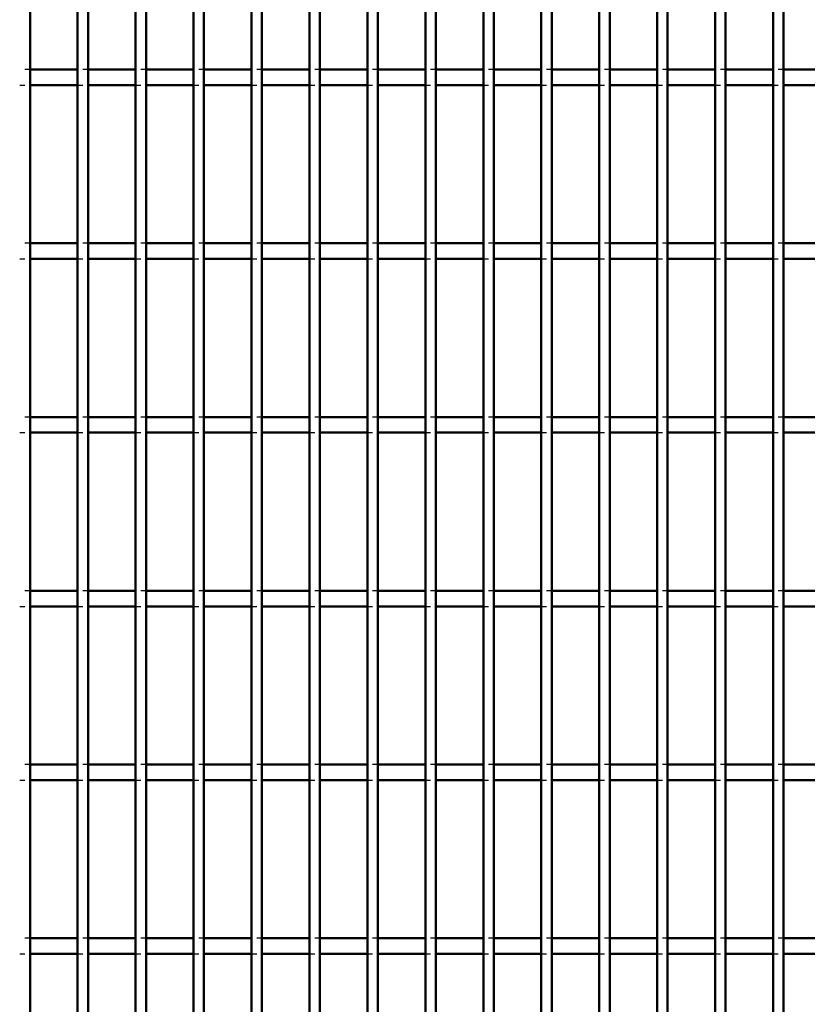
# Model space of a CAD drawing. Header units: millimetres. Extents: x -846 to 505, y -500 to 878.
# Tile 5 of 29: x -323 to -172, y -311 to -122. Entities that reach past the tile are written whole.
import ezdxf

# ---------------------------------------------------------------- set-up
doc = ezdxf.new("R2010")
doc.units = ezdxf.units.MM
doc.linetypes.add('Dashed', pattern=[2, 1, -1])
doc.layers.add('AM_0', color=7, linetype='Continuous', lineweight=50)
doc.layers.add('AM_9', color=6, linetype='Dashed', lineweight=25)

# ---------------------------------------------------------------- blocks, each defined once
blk = doc.blocks.new('18_x4pov1a4flwqliqaw0g93btyg________0_in_LPPX423303311311100010003500_4')
at = {"layer": 'AM_0'}
blk.add_line((-321.19, -497), (-321.19, 497), dxfattribs=at)
blk = doc.blocks.new('19_z1oc4h53b6delawbip8krrg8l________0_in_LPPX423303311311100010003500_4')
at = {"layer": 'AM_0'}
for p, q in [((-312.08, -497), (-312.08, 497)), ((-310.08, -497), (-310.08, 497))]:
    blk.add_line(p, q, dxfattribs=at)
blk = doc.blocks.new('20_htrxvf9qqv1f6ksux4puq56mo________0_in_LPPX423303311311100010003500_4')
at = {"layer": 'AM_0'}
for p, q in [((-300.97, -497), (-300.97, 497)), ((-298.97, -497), (-298.97, 497))]:
    blk.add_line(p, q, dxfattribs=at)
blk = doc.blocks.new('21_z3f37wu96r2i5hkonkqvdqapl________0_in_LPPX423303311311100010003500_4')
at = {"layer": 'AM_0'}
for p, q in [((-289.86, -497), (-289.86, 497)), ((-287.86, -497), (-287.86, 497))]:
    blk.add_line(p, q, dxfattribs=at)
blk = doc.blocks.new('22_27lgq3tfah14tzc9jym03ty7w________0_in_LPPX423303311311100010003500_4')
at = {"layer": 'AM_0'}
for p, q in [((-278.75, -497), (-278.75, 497)), ((-276.75, -497), (-276.75, 497))]:
    blk.add_line(p, q, dxfattribs=at)
blk = doc.blocks.new('23_3edjdmgdefgwkhxizdylxlzo0________0_in_LPPX423303311311100010003500_4')
at = {"layer": 'AM_0'}
for p, q in [((-267.64, -497), (-267.64, 497)), ((-265.64, -497), (-265.64, 497))]:
    blk.add_line(p, q, dxfattribs=at)
blk = doc.blocks.new('24_54ahxh4t5dsi9yxnaf7bs1s8f________0_in_LPPX423303311311100010003500_4')
at = {"layer": 'AM_0'}
for p, q in [((-256.53, -497), (-256.53, 497)), ((-254.53, -497), (-254.53, 497))]:
    blk.add_line(p, q, dxfattribs=at)
blk = doc.blocks.new('25_canz0hk7z2whnla3wmxw976bt________0_in_LPPX423303311311100010003500_4')
at = {"layer": 'AM_0'}
for p, q in [((-245.42, -497), (-245.42, 497)), ((-243.42, -497), (-243.42, 497))]:
    blk.add_line(p, q, dxfattribs=at)
blk = doc.blocks.new('26_tx12vktngteh5cqsidoumo75l________0_in_LPPX423303311311100010003500_4')
at = {"layer": 'AM_0'}
for p, q in [((-234.31, -497), (-234.31, 497)), ((-232.31, -497), (-232.31, 497))]:
    blk.add_line(p, q, dxfattribs=at)
blk = doc.blocks.new('27_kdhzj16nyavt2wxmjmy9kp47p________0_in_LPPX423303311311100010003500_4')
at = {"layer": 'AM_0'}
for p, q in [((-223.2, -497), (-223.2, 497)), ((-221.2, -497), (-221.2, 497))]:
    blk.add_line(p, q, dxfattribs=at)
blk = doc.blocks.new('28_5pjpwy65kkpyl3dc7l3vzew7x________0_in_LPPX423303311311100010003500_4')
at = {"layer": 'AM_0'}
for p, q in [((-212.09, -497), (-212.09, 497)), ((-210.09, -497), (-210.09, 497))]:
    blk.add_line(p, q, dxfattribs=at)
blk = doc.blocks.new('29_6xrg8qkz9d5b4hzpdn4rkkqee________0_in_LPPX423303311311100010003500_4')
at = {"layer": 'AM_0'}
for p, q in [((-200.98, -497), (-200.98, 497)), ((-198.98, -497), (-198.98, 497))]:
    blk.add_line(p, q, dxfattribs=at)
blk = doc.blocks.new('30_fz5p0l7v9xc4fz7v9cayrud8h________0_in_LPPX423303311311100010003500_4')
at = {"layer": 'AM_0'}
for p, q in [((-189.87, -497), (-189.87, 497)), ((-187.87, -497), (-187.87, 497))]:
    blk.add_line(p, q, dxfattribs=at)
blk = doc.blocks.new('31_a3guwkcbmlv58r2bqrnuq68kn________0_in_LPPX423303311311100010003500_4')
at = {"layer": 'AM_0'}
for p, q in [((-178.76, -497), (-178.76, 497)), ((-176.76, -497), (-176.76, 497))]:
    blk.add_line(p, q, dxfattribs=at)
blk = doc.blocks.new('98_1lgt7thnl6muphj89sa5wwdxe________0_in_LPPX423303311311100010003500_4')
at = {"layer": 'AM_0'}
for p, q in [((-321.19, -301.47), (-321.19, -298.47)), ((-312.08, -298.47), (-321.19, -298.47)), ((-312.08, -298.47), (-312.08, -301.47)), ((-310.08, -301.47), (-310.08, -298.47)), ((-300.97, -298.47), (-310.08, -298.47)), ((-300.97, -298.47), (-300.97, -301.47)), ((-289.86, -298.47), (-298.97, -298.47)), ((-298.97, -301.47), (-298.97, -298.47)), ((-289.86, -298.47), (-289.86, -301.47)), ((-287.86, -301.47), (-287.86, -298.47)), ((-278.75, -298.47), (-287.86, -298.47)), ((-278.75, -298.47), (-278.75, -301.47)), ((-267.64, -298.47), (-276.75, -298.47)), ((-276.75, -301.47), (-276.75, -298.47)), ((-267.64, -298.47), (-267.64, -301.47)), ((-265.64, -301.47), (-265.64, -298.47)), ((-256.53, -298.47), (-265.64, -298.47)), ((-256.53, -298.47), (-256.53, -301.47)), ((-254.53, -301.47), (-254.53, -298.47)), ((-245.42, -298.47), (-254.53, -298.47)), ((-245.42, -298.47), (-245.42, -301.47)), ((-243.42, -301.47), (-243.42, -298.47)), ((-234.31, -298.47), (-243.42, -298.47)), ((-234.31, -298.47), (-234.31, -301.47)), ((-223.2, -298.47), (-232.31, -298.47)), ((-232.31, -301.47), (-232.31, -298.47)), ((-223.2, -298.47), (-223.2, -301.47)), ((-221.2, -301.47), (-221.2, -298.47)), ((-212.09, -298.47), (-221.2, -298.47)), ((-212.09, -298.47), (-212.09, -301.47)), ((-200.98, -298.47), (-210.09, -298.47)), ((-210.09, -301.47), (-210.09, -298.47)), ((-200.98, -298.47), (-200.98, -301.47)), ((-198.98, -301.47), (-198.98, -298.47)), ((-189.87, -298.47), (-198.98, -298.47)), ((-189.87, -298.47), (-189.87, -301.47)), ((-187.87, -301.47), (-187.87, -298.47)), ((-178.76, -298.47), (-187.87, -298.47)), ((-178.76, -298.47), (-178.76, -301.47)), ((-176.76, -301.47), (-176.76, -298.47)), ((-167.65, -298.47), (-176.76, -298.47)), ((-312.08, -301.47), (-321.19, -301.47)), ((-300.97, -301.47), (-310.08, -301.47)), ((-289.86, -301.47), (-298.97, -301.47)), ((-278.75, -301.47), (-287.86, -301.47)), ((-267.64, -301.47), (-276.75, -301.47)), ((-256.53, -301.47), (-265.64, -301.47)), ((-245.42, -301.47), (-254.53, -301.47)), ((-234.31, -301.47), (-243.42, -301.47)), ((-223.2, -301.47), (-232.31, -301.47)), ((-212.09, -301.47), (-221.2, -301.47)), ((-200.98, -301.47), (-210.09, -301.47)), ((-189.87, -301.47), (-198.98, -301.47)), ((-178.76, -301.47), (-187.87, -301.47)), ((-167.65, -301.47), (-176.76, -301.47))]:
    blk.add_line(p, q, dxfattribs=at)
at = {"layer": 'AM_9'}
for p, q in [((-321.19, -298.47), (-323.19, -298.47)), ((-310.08, -298.47), (-312.08, -298.47)), ((-298.97, -298.47), (-300.97, -298.47)), ((-287.86, -298.47), (-289.86, -298.47)), ((-276.75, -298.47), (-278.75, -298.47)), ((-265.64, -298.47), (-267.64, -298.47)), ((-254.53, -298.47), (-256.53, -298.47)), ((-243.42, -298.47), (-245.42, -298.47)), ((-232.31, -298.47), (-234.31, -298.47)), ((-221.2, -298.47), (-223.2, -298.47)), ((-210.09, -298.47), (-212.09, -298.47)), ((-198.98, -298.47), (-200.98, -298.47)), ((-187.87, -298.47), (-189.87, -298.47)), ((-176.76, -298.47), (-178.76, -298.47)), ((-323.19, -301.47), (-321.19, -301.47)), ((-312.08, -301.47), (-310.08, -301.47)), ((-300.97, -301.47), (-298.97, -301.47)), ((-289.86, -301.47), (-287.86, -301.47)), ((-278.75, -301.47), (-276.75, -301.47)), ((-267.64, -301.47), (-265.64, -301.47)), ((-256.53, -301.47), (-254.53, -301.47)), ((-245.42, -301.47), (-243.42, -301.47)), ((-234.31, -301.47), (-232.31, -301.47)), ((-223.2, -301.47), (-221.2, -301.47)), ((-212.09, -301.47), (-210.09, -301.47)), ((-200.98, -301.47), (-198.98, -301.47)), ((-189.87, -301.47), (-187.87, -301.47)), ((-178.76, -301.47), (-176.76, -301.47))]:
    blk.add_line(p, q, dxfattribs=at)
blk = doc.blocks.new('99_r4rdjxyrqmy1hs6cznn6t2m8b________0_in_LPPX423303311311100010003500_4')
at = {"layer": 'AM_0'}
for p, q in [((-321.19, -268.14), (-321.19, -265.14)), ((-312.08, -265.14), (-321.19, -265.14)), ((-312.08, -265.14), (-312.08, -268.14)), ((-310.08, -268.14), (-310.08, -265.14)), ((-300.97, -265.14), (-310.08, -265.14)), ((-300.97, -265.14), (-300.97, -268.14)), ((-289.86, -265.14), (-298.97, -265.14)), ((-298.97, -268.14), (-298.97, -265.14)), ((-289.86, -265.14), (-289.86, -268.14)), ((-287.86, -268.14), (-287.86, -265.14)), ((-278.75, -265.14), (-287.86, -265.14)), ((-278.75, -265.14), (-278.75, -268.14)), ((-267.64, -265.14), (-276.75, -265.14)), ((-276.75, -268.14), (-276.75, -265.14)), ((-267.64, -265.14), (-267.64, -268.14)), ((-265.64, -268.14), (-265.64, -265.14)), ((-256.53, -265.14), (-265.64, -265.14)), ((-256.53, -265.14), (-256.53, -268.14)), ((-254.53, -268.14), (-254.53, -265.14)), ((-245.42, -265.14), (-254.53, -265.14)), ((-245.42, -265.14), (-245.42, -268.14)), ((-243.42, -268.14), (-243.42, -265.14)), ((-234.31, -265.14), (-243.42, -265.14)), ((-234.31, -265.14), (-234.31, -268.14)), ((-223.2, -265.14), (-232.31, -265.14)), ((-232.31, -268.14), (-232.31, -265.14)), ((-223.2, -265.14), (-223.2, -268.14)), ((-221.2, -268.14), (-221.2, -265.14)), ((-212.09, -265.14), (-221.2, -265.14)), ((-212.09, -265.14), (-212.09, -268.14)), ((-200.98, -265.14), (-210.09, -265.14)), ((-210.09, -268.14), (-210.09, -265.14)), ((-200.98, -265.14), (-200.98, -268.14)), ((-198.98, -268.14), (-198.98, -265.14)), ((-189.87, -265.14), (-198.98, -265.14)), ((-189.87, -265.14), (-189.87, -268.14)), ((-187.87, -268.14), (-187.87, -265.14)), ((-178.76, -265.14), (-187.87, -265.14)), ((-178.76, -265.14), (-178.76, -268.14)), ((-176.76, -268.14), (-176.76, -265.14)), ((-167.65, -265.14), (-176.76, -265.14)), ((-312.08, -268.14), (-321.19, -268.14)), ((-300.97, -268.14), (-310.08, -268.14)), ((-289.86, -268.14), (-298.97, -268.14)), ((-278.75, -268.14), (-287.86, -268.14)), ((-267.64, -268.14), (-276.75, -268.14)), ((-256.53, -268.14), (-265.64, -268.14)), ((-245.42, -268.14), (-254.53, -268.14)), ((-234.31, -268.14), (-243.42, -268.14)), ((-223.2, -268.14), (-232.31, -268.14)), ((-212.09, -268.14), (-221.2, -268.14)), ((-200.98, -268.14), (-210.09, -268.14)), ((-189.87, -268.14), (-198.98, -268.14)), ((-178.76, -268.14), (-187.87, -268.14)), ((-167.65, -268.14), (-176.76, -268.14))]:
    blk.add_line(p, q, dxfattribs=at)
at = {"layer": 'AM_9'}
for p, q in [((-321.19, -265.14), (-323.19, -265.14)), ((-310.08, -265.14), (-312.08, -265.14)), ((-298.97, -265.14), (-300.97, -265.14)), ((-287.86, -265.14), (-289.86, -265.14)), ((-276.75, -265.14), (-278.75, -265.14)), ((-265.64, -265.14), (-267.64, -265.14)), ((-254.53, -265.14), (-256.53, -265.14)), ((-243.42, -265.14), (-245.42, -265.14)), ((-232.31, -265.14), (-234.31, -265.14)), ((-221.2, -265.14), (-223.2, -265.14)), ((-210.09, -265.14), (-212.09, -265.14)), ((-198.98, -265.14), (-200.98, -265.14)), ((-187.87, -265.14), (-189.87, -265.14)), ((-176.76, -265.14), (-178.76, -265.14)), ((-323.19, -268.14), (-321.19, -268.14)), ((-312.08, -268.14), (-310.08, -268.14)), ((-300.97, -268.14), (-298.97, -268.14)), ((-289.86, -268.14), (-287.86, -268.14)), ((-278.75, -268.14), (-276.75, -268.14)), ((-267.64, -268.14), (-265.64, -268.14)), ((-256.53, -268.14), (-254.53, -268.14)), ((-245.42, -268.14), (-243.42, -268.14)), ((-234.31, -268.14), (-232.31, -268.14)), ((-223.2, -268.14), (-221.2, -268.14)), ((-212.09, -268.14), (-210.09, -268.14)), ((-200.98, -268.14), (-198.98, -268.14)), ((-189.87, -268.14), (-187.87, -268.14)), ((-178.76, -268.14), (-176.76, -268.14))]:
    blk.add_line(p, q, dxfattribs=at)
blk = doc.blocks.new('100_vbrc6kbtw0suybq9iyemfpiie________0_in_LPPX423303311311100010003500_4')
at = {"layer": 'AM_0'}
for p, q in [((-321.19, -234.81), (-321.19, -231.81)), ((-312.08, -231.81), (-321.19, -231.81)), ((-312.08, -231.81), (-312.08, -234.81)), ((-310.08, -234.81), (-310.08, -231.81)), ((-300.97, -231.81), (-310.08, -231.81)), ((-300.97, -231.81), (-300.97, -234.81)), ((-289.86, -231.81), (-298.97, -231.81)), ((-298.97, -234.81), (-298.97, -231.81)), ((-289.86, -231.81), (-289.86, -234.81)), ((-287.86, -234.81), (-287.86, -231.81)), ((-278.75, -231.81), (-287.86, -231.81)), ((-278.75, -231.81), (-278.75, -234.81)), ((-267.64, -231.81), (-276.75, -231.81)), ((-276.75, -234.81), (-276.75, -231.81)), ((-267.64, -231.81), (-267.64, -234.81)), ((-265.64, -234.81), (-265.64, -231.81)), ((-256.53, -231.81), (-265.64, -231.81)), ((-256.53, -231.81), (-256.53, -234.81)), ((-254.53, -234.81), (-254.53, -231.81)), ((-245.42, -231.81), (-254.53, -231.81)), ((-245.42, -231.81), (-245.42, -234.81)), ((-243.42, -234.81), (-243.42, -231.81)), ((-234.31, -231.81), (-243.42, -231.81)), ((-234.31, -231.81), (-234.31, -234.81)), ((-223.2, -231.81), (-232.31, -231.81)), ((-232.31, -234.81), (-232.31, -231.81)), ((-223.2, -231.81), (-223.2, -234.81)), ((-221.2, -234.81), (-221.2, -231.81)), ((-212.09, -231.81), (-221.2, -231.81)), ((-212.09, -231.81), (-212.09, -234.81)), ((-200.98, -231.81), (-210.09, -231.81)), ((-210.09, -234.81), (-210.09, -231.81)), ((-200.98, -231.81), (-200.98, -234.81)), ((-198.98, -234.81), (-198.98, -231.81)), ((-189.87, -231.81), (-198.98, -231.81)), ((-189.87, -231.81), (-189.87, -234.81)), ((-187.87, -234.81), (-187.87, -231.81)), ((-178.76, -231.81), (-187.87, -231.81)), ((-178.76, -231.81), (-178.76, -234.81)), ((-176.76, -234.81), (-176.76, -231.81)), ((-167.65, -231.81), (-176.76, -231.81)), ((-312.08, -234.81), (-321.19, -234.81)), ((-300.97, -234.81), (-310.08, -234.81)), ((-289.86, -234.81), (-298.97, -234.81)), ((-278.75, -234.81), (-287.86, -234.81)), ((-267.64, -234.81), (-276.75, -234.81)), ((-256.53, -234.81), (-265.64, -234.81)), ((-245.42, -234.81), (-254.53, -234.81)), ((-234.31, -234.81), (-243.42, -234.81)), ((-223.2, -234.81), (-232.31, -234.81)), ((-212.09, -234.81), (-221.2, -234.81)), ((-200.98, -234.81), (-210.09, -234.81)), ((-189.87, -234.81), (-198.98, -234.81)), ((-178.76, -234.81), (-187.87, -234.81)), ((-167.65, -234.81), (-176.76, -234.81))]:
    blk.add_line(p, q, dxfattribs=at)
at = {"layer": 'AM_9'}
for p, q in [((-321.19, -231.81), (-323.19, -231.81)), ((-310.08, -231.81), (-312.08, -231.81)), ((-298.97, -231.81), (-300.97, -231.81)), ((-287.86, -231.81), (-289.86, -231.81)), ((-276.75, -231.81), (-278.75, -231.81)), ((-265.64, -231.81), (-267.64, -231.81)), ((-254.53, -231.81), (-256.53, -231.81)), ((-243.42, -231.81), (-245.42, -231.81)), ((-232.31, -231.81), (-234.31, -231.81)), ((-221.2, -231.81), (-223.2, -231.81)), ((-210.09, -231.81), (-212.09, -231.81)), ((-198.98, -231.81), (-200.98, -231.81)), ((-187.87, -231.81), (-189.87, -231.81)), ((-176.76, -231.81), (-178.76, -231.81)), ((-323.19, -234.81), (-321.19, -234.81)), ((-312.08, -234.81), (-310.08, -234.81)), ((-300.97, -234.81), (-298.97, -234.81)), ((-289.86, -234.81), (-287.86, -234.81)), ((-278.75, -234.81), (-276.75, -234.81)), ((-267.64, -234.81), (-265.64, -234.81)), ((-256.53, -234.81), (-254.53, -234.81)), ((-245.42, -234.81), (-243.42, -234.81)), ((-234.31, -234.81), (-232.31, -234.81)), ((-223.2, -234.81), (-221.2, -234.81)), ((-212.09, -234.81), (-210.09, -234.81)), ((-200.98, -234.81), (-198.98, -234.81)), ((-189.87, -234.81), (-187.87, -234.81)), ((-178.76, -234.81), (-176.76, -234.81))]:
    blk.add_line(p, q, dxfattribs=at)
blk = doc.blocks.new('101_kn8twr88720g5tghbfso7du1c________0_in_LPPX423303311311100010003500_4')
at = {"layer": 'AM_0'}
for p, q in [((-321.19, -201.48), (-321.19, -198.48)), ((-312.08, -198.48), (-321.19, -198.48)), ((-312.08, -198.48), (-312.08, -201.48)), ((-310.08, -201.48), (-310.08, -198.48)), ((-300.97, -198.48), (-310.08, -198.48)), ((-300.97, -198.48), (-300.97, -201.48)), ((-289.86, -198.48), (-298.97, -198.48)), ((-298.97, -201.48), (-298.97, -198.48)), ((-289.86, -198.48), (-289.86, -201.48)), ((-287.86, -201.48), (-287.86, -198.48)), ((-278.75, -198.48), (-287.86, -198.48)), ((-278.75, -198.48), (-278.75, -201.48)), ((-267.64, -198.48), (-276.75, -198.48)), ((-276.75, -201.48), (-276.75, -198.48)), ((-267.64, -198.48), (-267.64, -201.48)), ((-265.64, -201.48), (-265.64, -198.48)), ((-256.53, -198.48), (-265.64, -198.48)), ((-256.53, -198.48), (-256.53, -201.48)), ((-254.53, -201.48), (-254.53, -198.48)), ((-245.42, -198.48), (-254.53, -198.48)), ((-245.42, -198.48), (-245.42, -201.48)), ((-243.42, -201.48), (-243.42, -198.48)), ((-234.31, -198.48), (-243.42, -198.48)), ((-234.31, -198.48), (-234.31, -201.48)), ((-223.2, -198.48), (-232.31, -198.48)), ((-232.31, -201.48), (-232.31, -198.48)), ((-223.2, -198.48), (-223.2, -201.48)), ((-221.2, -201.48), (-221.2, -198.48)), ((-212.09, -198.48), (-221.2, -198.48)), ((-212.09, -198.48), (-212.09, -201.48)), ((-200.98, -198.48), (-210.09, -198.48)), ((-210.09, -201.48), (-210.09, -198.48)), ((-200.98, -198.48), (-200.98, -201.48)), ((-198.98, -201.48), (-198.98, -198.48)), ((-189.87, -198.48), (-198.98, -198.48)), ((-189.87, -198.48), (-189.87, -201.48)), ((-187.87, -201.48), (-187.87, -198.48)), ((-178.76, -198.48), (-187.87, -198.48)), ((-178.76, -198.48), (-178.76, -201.48)), ((-176.76, -201.48), (-176.76, -198.48)), ((-167.65, -198.48), (-176.76, -198.48)), ((-312.08, -201.48), (-321.19, -201.48)), ((-300.97, -201.48), (-310.08, -201.48)), ((-289.86, -201.48), (-298.97, -201.48)), ((-278.75, -201.48), (-287.86, -201.48)), ((-267.64, -201.48), (-276.75, -201.48)), ((-256.53, -201.48), (-265.64, -201.48)), ((-245.42, -201.48), (-254.53, -201.48)), ((-234.31, -201.48), (-243.42, -201.48)), ((-223.2, -201.48), (-232.31, -201.48)), ((-212.09, -201.48), (-221.2, -201.48)), ((-200.98, -201.48), (-210.09, -201.48)), ((-189.87, -201.48), (-198.98, -201.48)), ((-178.76, -201.48), (-187.87, -201.48)), ((-167.65, -201.48), (-176.76, -201.48))]:
    blk.add_line(p, q, dxfattribs=at)
at = {"layer": 'AM_9'}
for p, q in [((-321.19, -198.48), (-323.19, -198.48)), ((-310.08, -198.48), (-312.08, -198.48)), ((-298.97, -198.48), (-300.97, -198.48)), ((-287.86, -198.48), (-289.86, -198.48)), ((-276.75, -198.48), (-278.75, -198.48)), ((-265.64, -198.48), (-267.64, -198.48)), ((-254.53, -198.48), (-256.53, -198.48)), ((-243.42, -198.48), (-245.42, -198.48)), ((-232.31, -198.48), (-234.31, -198.48)), ((-221.2, -198.48), (-223.2, -198.48)), ((-210.09, -198.48), (-212.09, -198.48)), ((-198.98, -198.48), (-200.98, -198.48)), ((-187.87, -198.48), (-189.87, -198.48)), ((-176.76, -198.48), (-178.76, -198.48)), ((-323.19, -201.48), (-321.19, -201.48)), ((-312.08, -201.48), (-310.08, -201.48)), ((-300.97, -201.48), (-298.97, -201.48)), ((-289.86, -201.48), (-287.86, -201.48)), ((-278.75, -201.48), (-276.75, -201.48)), ((-267.64, -201.48), (-265.64, -201.48)), ((-256.53, -201.48), (-254.53, -201.48)), ((-245.42, -201.48), (-243.42, -201.48)), ((-234.31, -201.48), (-232.31, -201.48)), ((-223.2, -201.48), (-221.2, -201.48)), ((-212.09, -201.48), (-210.09, -201.48)), ((-200.98, -201.48), (-198.98, -201.48)), ((-189.87, -201.48), (-187.87, -201.48)), ((-178.76, -201.48), (-176.76, -201.48))]:
    blk.add_line(p, q, dxfattribs=at)
blk = doc.blocks.new('102_rqd63av9dlqebvtwccf2ibf6y________0_in_LPPX423303311311100010003500_4')
at = {"layer": 'AM_0'}
for p, q in [((-321.19, -168.15), (-321.19, -165.15)), ((-312.08, -165.15), (-321.19, -165.15)), ((-312.08, -165.15), (-312.08, -168.15)), ((-310.08, -168.15), (-310.08, -165.15)), ((-300.97, -165.15), (-310.08, -165.15)), ((-300.97, -165.15), (-300.97, -168.15)), ((-289.86, -165.15), (-298.97, -165.15)), ((-298.97, -168.15), (-298.97, -165.15)), ((-289.86, -165.15), (-289.86, -168.15)), ((-287.86, -168.15), (-287.86, -165.15)), ((-278.75, -165.15), (-287.86, -165.15)), ((-278.75, -165.15), (-278.75, -168.15)), ((-267.64, -165.15), (-276.75, -165.15)), ((-276.75, -168.15), (-276.75, -165.15)), ((-267.64, -165.15), (-267.64, -168.15)), ((-265.64, -168.15), (-265.64, -165.15)), ((-256.53, -165.15), (-265.64, -165.15)), ((-256.53, -165.15), (-256.53, -168.15)), ((-254.53, -168.15), (-254.53, -165.15)), ((-245.42, -165.15), (-254.53, -165.15)), ((-245.42, -165.15), (-245.42, -168.15)), ((-243.42, -168.15), (-243.42, -165.15)), ((-234.31, -165.15), (-243.42, -165.15)), ((-234.31, -165.15), (-234.31, -168.15)), ((-223.2, -165.15), (-232.31, -165.15)), ((-232.31, -168.15), (-232.31, -165.15)), ((-223.2, -165.15), (-223.2, -168.15)), ((-221.2, -168.15), (-221.2, -165.15)), ((-212.09, -165.15), (-221.2, -165.15)), ((-212.09, -165.15), (-212.09, -168.15)), ((-200.98, -165.15), (-210.09, -165.15)), ((-210.09, -168.15), (-210.09, -165.15)), ((-200.98, -165.15), (-200.98, -168.15)), ((-198.98, -168.15), (-198.98, -165.15)), ((-189.87, -165.15), (-198.98, -165.15)), ((-189.87, -165.15), (-189.87, -168.15)), ((-187.87, -168.15), (-187.87, -165.15)), ((-178.76, -165.15), (-187.87, -165.15)), ((-178.76, -165.15), (-178.76, -168.15)), ((-176.76, -168.15), (-176.76, -165.15)), ((-167.65, -165.15), (-176.76, -165.15)), ((-312.08, -168.15), (-321.19, -168.15)), ((-300.97, -168.15), (-310.08, -168.15)), ((-289.86, -168.15), (-298.97, -168.15)), ((-278.75, -168.15), (-287.86, -168.15)), ((-267.64, -168.15), (-276.75, -168.15)), ((-256.53, -168.15), (-265.64, -168.15)), ((-245.42, -168.15), (-254.53, -168.15)), ((-234.31, -168.15), (-243.42, -168.15)), ((-223.2, -168.15), (-232.31, -168.15)), ((-212.09, -168.15), (-221.2, -168.15)), ((-200.98, -168.15), (-210.09, -168.15)), ((-189.87, -168.15), (-198.98, -168.15)), ((-178.76, -168.15), (-187.87, -168.15)), ((-167.65, -168.15), (-176.76, -168.15))]:
    blk.add_line(p, q, dxfattribs=at)
at = {"layer": 'AM_9'}
for p, q in [((-321.19, -165.15), (-323.19, -165.15)), ((-310.08, -165.15), (-312.08, -165.15)), ((-298.97, -165.15), (-300.97, -165.15)), ((-287.86, -165.15), (-289.86, -165.15)), ((-276.75, -165.15), (-278.75, -165.15)), ((-265.64, -165.15), (-267.64, -165.15)), ((-254.53, -165.15), (-256.53, -165.15)), ((-243.42, -165.15), (-245.42, -165.15)), ((-232.31, -165.15), (-234.31, -165.15)), ((-221.2, -165.15), (-223.2, -165.15)), ((-210.09, -165.15), (-212.09, -165.15)), ((-198.98, -165.15), (-200.98, -165.15)), ((-187.87, -165.15), (-189.87, -165.15)), ((-176.76, -165.15), (-178.76, -165.15)), ((-323.19, -168.15), (-321.19, -168.15)), ((-312.08, -168.15), (-310.08, -168.15)), ((-300.97, -168.15), (-298.97, -168.15)), ((-289.86, -168.15), (-287.86, -168.15)), ((-278.75, -168.15), (-276.75, -168.15)), ((-267.64, -168.15), (-265.64, -168.15)), ((-256.53, -168.15), (-254.53, -168.15)), ((-245.42, -168.15), (-243.42, -168.15)), ((-234.31, -168.15), (-232.31, -168.15)), ((-223.2, -168.15), (-221.2, -168.15)), ((-212.09, -168.15), (-210.09, -168.15)), ((-200.98, -168.15), (-198.98, -168.15)), ((-189.87, -168.15), (-187.87, -168.15)), ((-178.76, -168.15), (-176.76, -168.15))]:
    blk.add_line(p, q, dxfattribs=at)
blk = doc.blocks.new('103_kxwktf5b9opftposgqf7xn9ga________0_in_LPPX423303311311100010003500_4')
at = {"layer": 'AM_0'}
for p, q in [((-321.19, -134.82), (-321.19, -131.82)), ((-312.08, -131.82), (-321.19, -131.82)), ((-312.08, -131.82), (-312.08, -134.82)), ((-310.08, -134.82), (-310.08, -131.82)), ((-300.97, -131.82), (-310.08, -131.82)), ((-300.97, -131.82), (-300.97, -134.82)), ((-289.86, -131.82), (-298.97, -131.82)), ((-298.97, -134.82), (-298.97, -131.82)), ((-289.86, -131.82), (-289.86, -134.82)), ((-287.86, -134.82), (-287.86, -131.82)), ((-278.75, -131.82), (-287.86, -131.82)), ((-278.75, -131.82), (-278.75, -134.82)), ((-267.64, -131.82), (-276.75, -131.82)), ((-276.75, -134.82), (-276.75, -131.82)), ((-267.64, -131.82), (-267.64, -134.82)), ((-265.64, -134.82), (-265.64, -131.82)), ((-256.53, -131.82), (-265.64, -131.82)), ((-256.53, -131.82), (-256.53, -134.82)), ((-254.53, -134.82), (-254.53, -131.82)), ((-245.42, -131.82), (-254.53, -131.82)), ((-245.42, -131.82), (-245.42, -134.82)), ((-243.42, -134.82), (-243.42, -131.82)), ((-234.31, -131.82), (-243.42, -131.82)), ((-234.31, -131.82), (-234.31, -134.82)), ((-223.2, -131.82), (-232.31, -131.82)), ((-232.31, -134.82), (-232.31, -131.82)), ((-223.2, -131.82), (-223.2, -134.82)), ((-221.2, -134.82), (-221.2, -131.82)), ((-212.09, -131.82), (-221.2, -131.82)), ((-212.09, -131.82), (-212.09, -134.82)), ((-200.98, -131.82), (-210.09, -131.82)), ((-210.09, -134.82), (-210.09, -131.82)), ((-200.98, -131.82), (-200.98, -134.82)), ((-198.98, -134.82), (-198.98, -131.82)), ((-189.87, -131.82), (-198.98, -131.82)), ((-189.87, -131.82), (-189.87, -134.82)), ((-187.87, -134.82), (-187.87, -131.82)), ((-178.76, -131.82), (-187.87, -131.82)), ((-178.76, -131.82), (-178.76, -134.82)), ((-176.76, -134.82), (-176.76, -131.82)), ((-167.65, -131.82), (-176.76, -131.82)), ((-312.08, -134.82), (-321.19, -134.82)), ((-300.97, -134.82), (-310.08, -134.82)), ((-289.86, -134.82), (-298.97, -134.82)), ((-278.75, -134.82), (-287.86, -134.82)), ((-267.64, -134.82), (-276.75, -134.82)), ((-256.53, -134.82), (-265.64, -134.82)), ((-245.42, -134.82), (-254.53, -134.82)), ((-234.31, -134.82), (-243.42, -134.82)), ((-223.2, -134.82), (-232.31, -134.82)), ((-212.09, -134.82), (-221.2, -134.82)), ((-200.98, -134.82), (-210.09, -134.82)), ((-189.87, -134.82), (-198.98, -134.82)), ((-178.76, -134.82), (-187.87, -134.82)), ((-167.65, -134.82), (-176.76, -134.82))]:
    blk.add_line(p, q, dxfattribs=at)
at = {"layer": 'AM_9'}
for p, q in [((-321.19, -131.82), (-323.19, -131.82)), ((-310.08, -131.82), (-312.08, -131.82)), ((-298.97, -131.82), (-300.97, -131.82)), ((-287.86, -131.82), (-289.86, -131.82)), ((-276.75, -131.82), (-278.75, -131.82)), ((-265.64, -131.82), (-267.64, -131.82)), ((-254.53, -131.82), (-256.53, -131.82)), ((-243.42, -131.82), (-245.42, -131.82)), ((-232.31, -131.82), (-234.31, -131.82)), ((-221.2, -131.82), (-223.2, -131.82)), ((-210.09, -131.82), (-212.09, -131.82)), ((-198.98, -131.82), (-200.98, -131.82)), ((-187.87, -131.82), (-189.87, -131.82)), ((-176.76, -131.82), (-178.76, -131.82)), ((-323.19, -134.82), (-321.19, -134.82)), ((-312.08, -134.82), (-310.08, -134.82)), ((-300.97, -134.82), (-298.97, -134.82)), ((-289.86, -134.82), (-287.86, -134.82)), ((-278.75, -134.82), (-276.75, -134.82)), ((-267.64, -134.82), (-265.64, -134.82)), ((-256.53, -134.82), (-254.53, -134.82)), ((-245.42, -134.82), (-243.42, -134.82)), ((-234.31, -134.82), (-232.31, -134.82)), ((-223.2, -134.82), (-221.2, -134.82)), ((-212.09, -134.82), (-210.09, -134.82)), ((-200.98, -134.82), (-198.98, -134.82)), ((-189.87, -134.82), (-187.87, -134.82)), ((-178.76, -134.82), (-176.76, -134.82))]:
    blk.add_line(p, q, dxfattribs=at)

msp = doc.modelspace()

# ---------------------------------------------------------------- block references
for name in ['18_x4pov1a4flwqliqaw0g93btyg________0_in_LPPX423303311311100010003500_4', '19_z1oc4h53b6delawbip8krrg8l________0_in_LPPX423303311311100010003500_4', '20_htrxvf9qqv1f6ksux4puq56mo________0_in_LPPX423303311311100010003500_4', '21_z3f37wu96r2i5hkonkqvdqapl________0_in_LPPX423303311311100010003500_4', '22_27lgq3tfah14tzc9jym03ty7w________0_in_LPPX423303311311100010003500_4', '23_3edjdmgdefgwkhxizdylxlzo0________0_in_LPPX423303311311100010003500_4', '24_54ahxh4t5dsi9yxnaf7bs1s8f________0_in_LPPX423303311311100010003500_4', '25_canz0hk7z2whnla3wmxw976bt________0_in_LPPX423303311311100010003500_4', '26_tx12vktngteh5cqsidoumo75l________0_in_LPPX423303311311100010003500_4', '27_kdhzj16nyavt2wxmjmy9kp47p________0_in_LPPX423303311311100010003500_4', '28_5pjpwy65kkpyl3dc7l3vzew7x________0_in_LPPX423303311311100010003500_4', '29_6xrg8qkz9d5b4hzpdn4rkkqee________0_in_LPPX423303311311100010003500_4', '30_fz5p0l7v9xc4fz7v9cayrud8h________0_in_LPPX423303311311100010003500_4', '31_a3guwkcbmlv58r2bqrnuq68kn________0_in_LPPX423303311311100010003500_4', '103_kxwktf5b9opftposgqf7xn9ga________0_in_LPPX423303311311100010003500_4', '102_rqd63av9dlqebvtwccf2ibf6y________0_in_LPPX423303311311100010003500_4', '101_kn8twr88720g5tghbfso7du1c________0_in_LPPX423303311311100010003500_4', '100_vbrc6kbtw0suybq9iyemfpiie________0_in_LPPX423303311311100010003500_4', '99_r4rdjxyrqmy1hs6cznn6t2m8b________0_in_LPPX423303311311100010003500_4', '98_1lgt7thnl6muphj89sa5wwdxe________0_in_LPPX423303311311100010003500_4']:
    msp.add_blockref(name, (0, 0))

doc.saveas('drawing.dxf')
